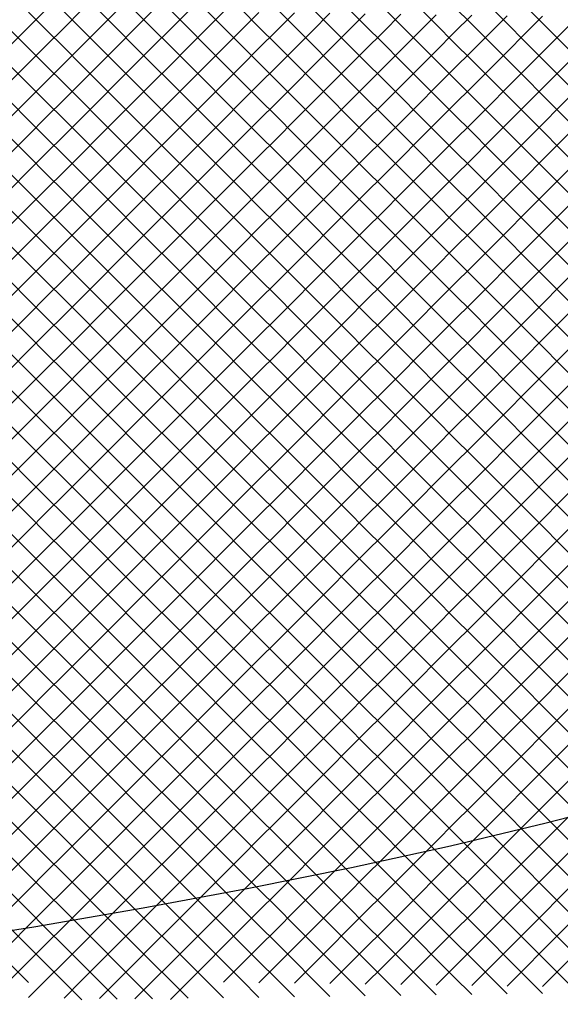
# Model space of a CAD drawing. Extents: x -15.9 to 15.9, y -4.2 to 4.2.
# Tile 23 of 29: x 9.2 to 11.4, y -3.9 to 0. Entities that reach past the tile are written whole.
import ezdxf

# ---------------------------------------------------------------- set-up
doc = ezdxf.new("R2010")
doc.units = 0

msp = doc.modelspace()

# ---------------------------------------------------------------- linework, layer by layer
at = {"layer": 'CNC'}
for points in [[(9.20561, -0.10039), (9.27615, -0.02985), (9.34669, 0.04069)], [(9.98156, 0.03944), (10.0521, -0.0311), (10.12265, -0.10165), (10.19319, -0.17219), (10.26373, -0.24273), (10.33427, -0.31327), (10.40481, -0.38381), (10.47535, -0.45435), (10.54589, -0.52489), (10.61643, -0.59543), (10.68697, -0.66597), (10.75752, -0.73652), (10.82806, -0.80706), (10.8986, -0.8776), (10.96914, -0.94814), (11.03968, -1.01868), (11.11022, -1.08922), (11.18076, -1.15976), (11.2513, -1.2303), (11.32184, -1.30084), (11.39238, -1.37138), (11.46293, -1.44193)], [(10.12265, 0.04135), (10.19319, -0.02919), (10.26373, -0.09973), (10.33427, -0.17027), (10.40481, -0.24081), (10.47535, -0.31135), (10.54589, -0.38189), (10.61643, -0.45243), (10.68697, -0.52297), (10.75752, -0.59352), (10.82806, -0.66406), (10.8986, -0.7346), (10.96914, -0.80514), (11.03968, -0.87568), (11.11022, -0.94622), (11.18076, -1.01676), (11.2513, -1.0873), (11.32184, -1.15784), (11.39238, -1.22838), (11.46293, -1.29893)], [(10.26373, 0.04327), (10.33427, -0.02727), (10.40481, -0.09781), (10.47535, -0.16835), (10.54589, -0.23889), (10.61643, -0.30943), (10.68697, -0.37997), (10.75752, -0.45052), (10.82806, -0.52106), (10.8986, -0.5916), (10.96914, -0.66214), (11.03968, -0.73268), (11.11022, -0.80322), (11.18076, -0.87376), (11.2513, -0.9443), (11.32184, -1.01484), (11.39238, -1.08538), (11.46293, -1.15593)], [(10.40481, 0.04519), (10.47535, -0.02535), (10.54589, -0.09589), (10.61643, -0.16643), (10.68697, -0.23697), (10.75752, -0.30752), (10.82806, -0.37806), (10.8986, -0.4486), (10.96914, -0.51914), (11.03968, -0.58968), (11.11022, -0.66022), (11.18076, -0.73076), (11.2513, -0.8013), (11.32184, -0.87184), (11.39238, -0.94238), (11.46293, -1.01293)], [(10.54589, 0.04711), (10.61643, -0.02343), (10.68697, -0.09397), (10.75752, -0.16452), (10.82806, -0.23506), (10.8986, -0.3056), (10.96914, -0.37614), (11.03968, -0.44668), (11.11022, -0.51722), (11.18076, -0.58776), (11.2513, -0.6583), (11.32184, -0.72884), (11.39238, -0.79938), (11.46293, -0.86993)], [(10.68697, 0.04903), (10.75752, -0.02152), (10.82806, -0.09206), (10.8986, -0.1626), (10.96914, -0.23314), (11.03968, -0.30368), (11.11022, -0.37422), (11.18076, -0.44476), (11.2513, -0.5153), (11.32184, -0.58584), (11.39238, -0.65638), (11.46293, -0.72693)], [(10.82806, 0.05094), (10.8986, -0.0196), (10.96914, -0.09014), (11.03968, -0.16068), (11.11022, -0.23122), (11.18076, -0.30176), (11.2513, -0.3723), (11.32184, -0.44284), (11.39238, -0.51338), (11.46293, -0.58393)], [(10.96914, 0.05286), (11.03968, -0.01768), (11.11022, -0.08822), (11.18076, -0.15876), (11.2513, -0.2293), (11.32184, -0.29984), (11.39238, -0.37038), (11.46293, -0.44093)], [(11.11022, 0.05478), (11.18076, -0.01576), (11.2513, -0.0863), (11.32184, -0.15684), (11.39238, -0.22738), (11.46293, -0.29793)], [(11.2513, 0.0567), (11.32184, -0.01384), (11.39238, -0.08438), (11.46293, -0.15493)], [(9.20561, -0.24339), (9.27615, -0.17285), (9.34669, -0.10231), (9.41723, -0.03177), (9.48778, 0.03878)], [(9.20561, -0.38639), (9.27615, -0.31585), (9.34669, -0.24531), (9.41723, -0.17477), (9.48778, -0.10422), (9.55832, -0.03368), (9.62886, 0.03686)], [(9.20561, -0.52939), (9.27615, -0.45885), (9.34669, -0.38831), (9.41723, -0.31777), (9.48778, -0.24722), (9.55832, -0.17668), (9.62886, -0.10614), (9.6994, -0.0356), (9.76994, 0.03494)], [(9.20561, -0.67239), (9.27615, -0.60185), (9.34669, -0.53131), (9.41723, -0.46077), (9.48778, -0.39022), (9.55832, -0.31968), (9.62886, -0.24914), (9.6994, -0.1786), (9.76994, -0.10806), (9.84048, -0.03752), (9.91102, 0.03302)], [(9.20561, -0.81539), (9.27615, -0.74485), (9.34669, -0.67431), (9.41723, -0.60377), (9.48778, -0.53322), (9.55832, -0.46268), (9.62886, -0.39214), (9.6994, -0.3216), (9.76994, -0.25106), (9.84048, -0.18052), (9.91102, -0.10998), (9.98156, -0.03944), (10.0521, 0.0311)], [(9.20561, -0.95839), (9.27615, -0.88785), (9.34669, -0.81731), (9.41723, -0.74677), (9.48778, -0.67622), (9.55832, -0.60568), (9.62886, -0.53514), (9.6994, -0.4646), (9.76994, -0.39406), (9.84048, -0.32352), (9.91102, -0.25298), (9.98156, -0.18244), (10.0521, -0.1119), (10.12265, -0.04135), (10.19319, 0.02919)], [(9.20561, -1.10139), (9.27615, -1.03085), (9.34669, -0.96031), (9.41723, -0.88977), (9.48778, -0.81922), (9.55832, -0.74868), (9.62886, -0.67814), (9.6994, -0.6076), (9.76994, -0.53706), (9.84048, -0.46652), (9.91102, -0.39598), (9.98156, -0.32544), (10.0521, -0.2549), (10.12265, -0.18435), (10.19319, -0.11381), (10.26373, -0.04327), (10.33427, 0.02727)], [(9.20561, -1.24439), (9.27615, -1.17385), (9.34669, -1.10331), (9.41723, -1.03277), (9.48778, -0.96222), (9.55832, -0.89168), (9.62886, -0.82114), (9.6994, -0.7506), (9.76994, -0.68006), (9.84048, -0.60952), (9.91102, -0.53898), (9.98156, -0.46844), (10.0521, -0.3979), (10.12265, -0.32735), (10.19319, -0.25681), (10.26373, -0.18627), (10.33427, -0.11573), (10.40481, -0.04519), (10.47535, 0.02535)], [(9.20561, -1.38739), (9.27615, -1.31685), (9.34669, -1.24631), (9.41723, -1.17577), (9.48778, -1.10522), (9.55832, -1.03468), (9.62886, -0.96414), (9.6994, -0.8936), (9.76994, -0.82306), (9.84048, -0.75252), (9.91102, -0.68198), (9.98156, -0.61144), (10.0521, -0.5409), (10.12265, -0.47035), (10.19319, -0.39981), (10.26373, -0.32927), (10.33427, -0.25873), (10.40481, -0.18819), (10.47535, -0.11765), (10.54589, -0.04711), (10.61643, 0.02343)], [(9.20561, -1.53039), (9.27615, -1.45985), (9.34669, -1.38931), (9.41723, -1.31877), (9.48778, -1.24822), (9.55832, -1.17768), (9.62886, -1.10714), (9.6994, -1.0366), (9.76994, -0.96606), (9.84048, -0.89552), (9.91102, -0.82498), (9.98156, -0.75444), (10.0521, -0.6839), (10.12265, -0.61335), (10.19319, -0.54281), (10.26373, -0.47227), (10.33427, -0.40173), (10.40481, -0.33119), (10.47535, -0.26065), (10.54589, -0.19011), (10.61643, -0.11957), (10.68697, -0.04903), (10.75752, 0.02152)], [(9.20561, -1.67339), (9.27615, -1.60285), (9.34669, -1.53231), (9.41723, -1.46177), (9.48778, -1.39122), (9.55832, -1.32068), (9.62886, -1.25014), (9.6994, -1.1796), (9.76994, -1.10906), (9.84048, -1.03852), (9.91102, -0.96798), (9.98156, -0.89744), (10.0521, -0.8269), (10.12265, -0.75635), (10.19319, -0.68581), (10.26373, -0.61527), (10.33427, -0.54473), (10.40481, -0.47419), (10.47535, -0.40365), (10.54589, -0.33311), (10.61643, -0.26257), (10.68697, -0.19203), (10.75752, -0.12148), (10.82806, -0.05094), (10.8986, 0.0196)], [(9.20561, -1.81639), (9.27615, -1.74585), (9.34669, -1.67531), (9.41723, -1.60477), (9.48778, -1.53422), (9.55832, -1.46368), (9.62886, -1.39314), (9.6994, -1.3226), (9.76994, -1.25206), (9.84048, -1.18152), (9.91102, -1.11098), (9.98156, -1.04044), (10.0521, -0.9699), (10.12265, -0.89935), (10.19319, -0.82881), (10.26373, -0.75827), (10.33427, -0.68773), (10.40481, -0.61719), (10.47535, -0.54665), (10.54589, -0.47611), (10.61643, -0.40557), (10.68697, -0.33503), (10.75752, -0.26448), (10.82806, -0.19394), (10.8986, -0.1234), (10.96914, -0.05286), (11.03968, 0.01768)], [(9.20561, -1.95939), (9.27615, -1.88885), (9.34669, -1.81831), (9.41723, -1.74777), (9.48778, -1.67722), (9.55832, -1.60668), (9.62886, -1.53614), (9.6994, -1.4656), (9.76994, -1.39506), (9.84048, -1.32452), (9.91102, -1.25398), (9.98156, -1.18344), (10.0521, -1.1129), (10.12265, -1.04235), (10.19319, -0.97181), (10.26373, -0.90127), (10.33427, -0.83073), (10.40481, -0.76019), (10.47535, -0.68965), (10.54589, -0.61911), (10.61643, -0.54857), (10.68697, -0.47803), (10.75752, -0.40748), (10.82806, -0.33694), (10.8986, -0.2664), (10.96914, -0.19586), (11.03968, -0.12532), (11.11022, -0.05478), (11.18076, 0.01576)], [(9.20561, -2.10239), (9.27615, -2.03185), (9.34669, -1.96131), (9.41723, -1.89077), (9.48778, -1.82022), (9.55832, -1.74968), (9.62886, -1.67914), (9.6994, -1.6086), (9.76994, -1.53806), (9.84048, -1.46752), (9.91102, -1.39698), (9.98156, -1.32644), (10.0521, -1.2559), (10.12265, -1.18535), (10.19319, -1.11481), (10.26373, -1.04427), (10.33427, -0.97373), (10.40481, -0.90319), (10.47535, -0.83265), (10.54589, -0.76211), (10.61643, -0.69157), (10.68697, -0.62103), (10.75752, -0.55048), (10.82806, -0.47994), (10.8986, -0.4094), (10.96914, -0.33886), (11.03968, -0.26832), (11.11022, -0.19778), (11.18076, -0.12724), (11.2513, -0.0567), (11.32184, 0.01384)], [(9.20561, -2.24539), (9.27615, -2.17485), (9.34669, -2.10431), (9.41723, -2.03377), (9.48778, -1.96322), (9.55832, -1.89268), (9.62886, -1.82214), (9.6994, -1.7516), (9.76994, -1.68106), (9.84048, -1.61052), (9.91102, -1.53998), (9.98156, -1.46944), (10.0521, -1.3989), (10.12265, -1.32835), (10.19319, -1.25781), (10.26373, -1.18727), (10.33427, -1.11673), (10.40481, -1.04619), (10.47535, -0.97565), (10.54589, -0.90511), (10.61643, -0.83457), (10.68697, -0.76403), (10.75752, -0.69348), (10.82806, -0.62294), (10.8986, -0.5524), (10.96914, -0.48186), (11.03968, -0.41132), (11.11022, -0.34078), (11.18076, -0.27024), (11.2513, -0.1997), (11.32184, -0.12916), (11.39238, -0.05862), (11.46293, 0.01193)], [(9.27615, 0.02985), (9.34669, -0.04069), (9.41723, -0.11123), (9.48778, -0.18178), (9.55832, -0.25232), (9.62886, -0.32286), (9.6994, -0.3934), (9.76994, -0.46394), (9.84048, -0.53448), (9.91102, -0.60502), (9.98156, -0.67556), (10.0521, -0.7461), (10.12265, -0.81665), (10.19319, -0.88719), (10.26373, -0.95773), (10.33427, -1.02827), (10.40481, -1.09881), (10.47535, -1.16935), (10.54589, -1.23989), (10.61643, -1.31043), (10.68697, -1.38097), (10.75752, -1.45152), (10.82806, -1.52206), (10.8986, -1.5926), (10.96914, -1.66314), (11.03968, -1.73368), (11.11022, -1.80422), (11.18076, -1.87476), (11.2513, -1.9453), (11.32184, -2.01584), (11.39238, -2.08638), (11.46293, -2.15693)], [(9.41723, 0.03177), (9.48778, -0.03878), (9.55832, -0.10932), (9.62886, -0.17986), (9.6994, -0.2504), (9.76994, -0.32094), (9.84048, -0.39148), (9.91102, -0.46202), (9.98156, -0.53256), (10.0521, -0.6031), (10.12265, -0.67365), (10.19319, -0.74419), (10.26373, -0.81473), (10.33427, -0.88527), (10.40481, -0.95581), (10.47535, -1.02635), (10.54589, -1.09689), (10.61643, -1.16743), (10.68697, -1.23797), (10.75752, -1.30852), (10.82806, -1.37906), (10.8986, -1.4496), (10.96914, -1.52014), (11.03968, -1.59068), (11.11022, -1.66122), (11.18076, -1.73176), (11.2513, -1.8023), (11.32184, -1.87284), (11.39238, -1.94338), (11.46293, -2.01393)], [(9.55832, 0.03368), (9.62886, -0.03686), (9.6994, -0.1074), (9.76994, -0.17794), (9.84048, -0.24848), (9.91102, -0.31902), (9.98156, -0.38956), (10.0521, -0.4601), (10.12265, -0.53065), (10.19319, -0.60119), (10.26373, -0.67173), (10.33427, -0.74227), (10.40481, -0.81281), (10.47535, -0.88335), (10.54589, -0.95389), (10.61643, -1.02443), (10.68697, -1.09497), (10.75752, -1.16552), (10.82806, -1.23606), (10.8986, -1.3066), (10.96914, -1.37714), (11.03968, -1.44768), (11.11022, -1.51822), (11.18076, -1.58876), (11.2513, -1.6593), (11.32184, -1.72984), (11.39238, -1.80038), (11.46293, -1.87093)], [(9.6994, 0.0356), (9.76994, -0.03494), (9.84048, -0.10548), (9.91102, -0.17602), (9.98156, -0.24656), (10.0521, -0.3171), (10.12265, -0.38765), (10.19319, -0.45819), (10.26373, -0.52873), (10.33427, -0.59927), (10.40481, -0.66981), (10.47535, -0.74035), (10.54589, -0.81089), (10.61643, -0.88143), (10.68697, -0.95197), (10.75752, -1.02252), (10.82806, -1.09306), (10.8986, -1.1636), (10.96914, -1.23414), (11.03968, -1.30468), (11.11022, -1.37522), (11.18076, -1.44576), (11.2513, -1.5163), (11.32184, -1.58684), (11.39238, -1.65738), (11.46293, -1.72793)], [(9.84048, 0.03752), (9.91102, -0.03302), (9.98156, -0.10356), (10.0521, -0.1741), (10.12265, -0.24465), (10.19319, -0.31519), (10.26373, -0.38573), (10.33427, -0.45627), (10.40481, -0.52681), (10.47535, -0.59735), (10.54589, -0.66789), (10.61643, -0.73843), (10.68697, -0.80897), (10.75752, -0.87952), (10.82806, -0.95006), (10.8986, -1.0206), (10.96914, -1.09114), (11.03968, -1.16168), (11.11022, -1.23222), (11.18076, -1.30276), (11.2513, -1.3733), (11.32184, -1.44384), (11.39238, -1.51438), (11.46293, -1.58493)], [(9.20561, -0.04261), (9.27615, -0.11315), (9.34669, -0.18369), (9.41723, -0.25423), (9.48778, -0.32478), (9.55832, -0.39532), (9.62886, -0.46586), (9.6994, -0.5364), (9.76994, -0.60694), (9.84048, -0.67748), (9.91102, -0.74802), (9.98156, -0.81856), (10.0521, -0.8891), (10.12265, -0.95965), (10.19319, -1.03019), (10.26373, -1.10073), (10.33427, -1.17127), (10.40481, -1.24181), (10.47535, -1.31235), (10.54589, -1.38289), (10.61643, -1.45343), (10.68697, -1.52397), (10.75752, -1.59452), (10.82806, -1.66506), (10.8986, -1.7356), (10.96914, -1.80614), (11.03968, -1.87668), (11.11022, -1.94722), (11.18076, -2.01776), (11.2513, -2.0883), (11.32184, -2.15884), (11.39238, -2.22938), (11.46293, -2.29993)], [(9.20561, -2.38839), (9.27615, -2.31785), (9.34669, -2.24731), (9.41723, -2.17677), (9.48778, -2.10622), (9.55832, -2.03568), (9.62886, -1.96514), (9.6994, -1.8946), (9.76994, -1.82406), (9.84048, -1.75352), (9.91102, -1.68298), (9.98156, -1.61244), (10.0521, -1.5419), (10.12265, -1.47135), (10.19319, -1.40081), (10.26373, -1.33027), (10.33427, -1.25973), (10.40481, -1.18919), (10.47535, -1.11865), (10.54589, -1.04811), (10.61643, -0.97757), (10.68697, -0.90703), (10.75752, -0.83648), (10.82806, -0.76594), (10.8986, -0.6954), (10.96914, -0.62486), (11.03968, -0.55432), (11.11022, -0.48378), (11.18076, -0.41324), (11.2513, -0.3427), (11.32184, -0.27216), (11.39238, -0.20162), (11.46293, -0.13107)], [(9.20561, -0.18561), (9.27615, -0.25615), (9.34669, -0.32669), (9.41723, -0.39723), (9.48778, -0.46778), (9.55832, -0.53832), (9.62886, -0.60886), (9.6994, -0.6794), (9.76994, -0.74994), (9.84048, -0.82048), (9.91102, -0.89102), (9.98156, -0.96156), (10.0521, -1.0321), (10.12265, -1.10265), (10.19319, -1.17319), (10.26373, -1.24373), (10.33427, -1.31427), (10.40481, -1.38481), (10.47535, -1.45535), (10.54589, -1.52589), (10.61643, -1.59643), (10.68697, -1.66697), (10.75752, -1.73752), (10.82806, -1.80806), (10.8986, -1.8786), (10.96914, -1.94914), (11.03968, -2.01968), (11.11022, -2.09022), (11.18076, -2.16076), (11.2513, -2.2313), (11.32184, -2.30184), (11.39238, -2.37238), (11.46293, -2.44293)], [(9.20561, -2.53139), (9.27615, -2.46085), (9.34669, -2.39031), (9.41723, -2.31977), (9.48778, -2.24922), (9.55832, -2.17868), (9.62886, -2.10814), (9.6994, -2.0376), (9.76994, -1.96706), (9.84048, -1.89652), (9.91102, -1.82598), (9.98156, -1.75544), (10.0521, -1.6849), (10.12265, -1.61435), (10.19319, -1.54381), (10.26373, -1.47327), (10.33427, -1.40273), (10.40481, -1.33219), (10.47535, -1.26165), (10.54589, -1.19111), (10.61643, -1.12057), (10.68697, -1.05003), (10.75752, -0.97948), (10.82806, -0.90894), (10.8986, -0.8384), (10.96914, -0.76786), (11.03968, -0.69732), (11.11022, -0.62678), (11.18076, -0.55624), (11.2513, -0.4857), (11.32184, -0.41516), (11.39238, -0.34462), (11.46293, -0.27407)], [(9.20561, -0.32861), (9.27615, -0.39915), (9.34669, -0.46969), (9.41723, -0.54023), (9.48778, -0.61078), (9.55832, -0.68132), (9.62886, -0.75186), (9.6994, -0.8224), (9.76994, -0.89294), (9.84048, -0.96348), (9.91102, -1.03402), (9.98156, -1.10456), (10.0521, -1.1751), (10.12265, -1.24565), (10.19319, -1.31619), (10.26373, -1.38673), (10.33427, -1.45727), (10.40481, -1.52781), (10.47535, -1.59835), (10.54589, -1.66889), (10.61643, -1.73943), (10.68697, -1.80997), (10.75752, -1.88052), (10.82806, -1.95106), (10.8986, -2.0216), (10.96914, -2.09214), (11.03968, -2.16268), (11.11022, -2.23322), (11.18076, -2.30376), (11.2513, -2.3743), (11.32184, -2.44484), (11.39238, -2.51538), (11.46293, -2.58593)], [(9.20561, -2.67439), (9.27615, -2.60385), (9.34669, -2.53331), (9.41723, -2.46277), (9.48778, -2.39222), (9.55832, -2.32168), (9.62886, -2.25114), (9.6994, -2.1806), (9.76994, -2.11006), (9.84048, -2.03952), (9.91102, -1.96898), (9.98156, -1.89844), (10.0521, -1.8279), (10.12265, -1.75735), (10.19319, -1.68681), (10.26373, -1.61627), (10.33427, -1.54573), (10.40481, -1.47519), (10.47535, -1.40465), (10.54589, -1.33411), (10.61643, -1.26357), (10.68697, -1.19303), (10.75752, -1.12248), (10.82806, -1.05194), (10.8986, -0.9814), (10.96914, -0.91086), (11.03968, -0.84032), (11.11022, -0.76978), (11.18076, -0.69924), (11.2513, -0.6287), (11.32184, -0.55816), (11.39238, -0.48762), (11.46293, -0.41707)], [(9.20561, -0.47161), (9.27615, -0.54215), (9.34669, -0.61269), (9.41723, -0.68323), (9.48778, -0.75378), (9.55832, -0.82432), (9.62886, -0.89486), (9.6994, -0.9654), (9.76994, -1.03594), (9.84048, -1.10648), (9.91102, -1.17702), (9.98156, -1.24756), (10.0521, -1.3181), (10.12265, -1.38865), (10.19319, -1.45919), (10.26373, -1.52973), (10.33427, -1.60027), (10.40481, -1.67081), (10.47535, -1.74135), (10.54589, -1.81189), (10.61643, -1.88243), (10.68697, -1.95297), (10.75752, -2.02352), (10.82806, -2.09406), (10.8986, -2.1646), (10.96914, -2.23514), (11.03968, -2.30568), (11.11022, -2.37622), (11.18076, -2.44676), (11.2513, -2.5173), (11.32184, -2.58784), (11.39238, -2.65838), (11.46293, -2.72893)], [(9.20561, -2.81739), (9.27615, -2.74685), (9.34669, -2.67631), (9.41723, -2.60577), (9.48778, -2.53522), (9.55832, -2.46468), (9.62886, -2.39414), (9.6994, -2.3236), (9.76994, -2.25306), (9.84048, -2.18252), (9.91102, -2.11198), (9.98156, -2.04144), (10.0521, -1.9709), (10.12265, -1.90035), (10.19319, -1.82981), (10.26373, -1.75927), (10.33427, -1.68873), (10.40481, -1.61819), (10.47535, -1.54765), (10.54589, -1.47711), (10.61643, -1.40657), (10.68697, -1.33603), (10.75752, -1.26548), (10.82806, -1.19494), (10.8986, -1.1244), (10.96914, -1.05386), (11.03968, -0.98332), (11.11022, -0.91278), (11.18076, -0.84224), (11.2513, -0.7717), (11.32184, -0.70116), (11.39238, -0.63062), (11.46293, -0.56007)], [(9.20561, -0.61461), (9.27615, -0.68515), (9.34669, -0.75569), (9.41723, -0.82623), (9.48778, -0.89678), (9.55832, -0.96732), (9.62886, -1.03786), (9.6994, -1.1084), (9.76994, -1.17894), (9.84048, -1.24948), (9.91102, -1.32002), (9.98156, -1.39056), (10.0521, -1.4611), (10.12265, -1.53165), (10.19319, -1.60219), (10.26373, -1.67273), (10.33427, -1.74327), (10.40481, -1.81381), (10.47535, -1.88435), (10.54589, -1.95489), (10.61643, -2.02543), (10.68697, -2.09597), (10.75752, -2.16652), (10.82806, -2.23706), (10.8986, -2.3076), (10.96914, -2.37814), (11.03968, -2.44868), (11.11022, -2.51922), (11.18076, -2.58976), (11.2513, -2.6603), (11.32184, -2.73084), (11.39238, -2.80138), (11.46293, -2.87193)], [(9.20561, -2.96039), (9.27615, -2.88985), (9.34669, -2.81931), (9.41723, -2.74877), (9.48778, -2.67822), (9.55832, -2.60768), (9.62886, -2.53714), (9.6994, -2.4666), (9.76994, -2.39606), (9.84048, -2.32552), (9.91102, -2.25498), (9.98156, -2.18444), (10.0521, -2.1139), (10.12265, -2.04335), (10.19319, -1.97281), (10.26373, -1.90227), (10.33427, -1.83173), (10.40481, -1.76119), (10.47535, -1.69065), (10.54589, -1.62011), (10.61643, -1.54957), (10.68697, -1.47903), (10.75752, -1.40848), (10.82806, -1.33794), (10.8986, -1.2674), (10.96914, -1.19686), (11.03968, -1.12632), (11.11022, -1.05578), (11.18076, -0.98524), (11.2513, -0.9147), (11.32184, -0.84416), (11.39238, -0.77362), (11.46293, -0.70307)], [(9.20561, -0.75761), (9.27615, -0.82815), (9.34669, -0.89869), (9.41723, -0.96923), (9.48778, -1.03978), (9.55832, -1.11032), (9.62886, -1.18086), (9.6994, -1.2514), (9.76994, -1.32194), (9.84048, -1.39248), (9.91102, -1.46302), (9.98156, -1.53356), (10.0521, -1.6041), (10.12265, -1.67465), (10.19319, -1.74519), (10.26373, -1.81573), (10.33427, -1.88627), (10.40481, -1.95681), (10.47535, -2.02735), (10.54589, -2.09789), (10.61643, -2.16843), (10.68697, -2.23897), (10.75752, -2.30952), (10.82806, -2.38006), (10.8986, -2.4506), (10.96914, -2.52114), (11.03968, -2.59168), (11.11022, -2.66222), (11.18076, -2.73276), (11.2513, -2.8033), (11.32184, -2.87384), (11.39238, -2.94438), (11.46293, -3.01493)], [(9.20561, -3.10339), (9.27615, -3.03285), (9.34669, -2.96231), (9.41723, -2.89177), (9.48778, -2.82122), (9.55832, -2.75068), (9.62886, -2.68014), (9.6994, -2.6096), (9.76994, -2.53906), (9.84048, -2.46852), (9.91102, -2.39798), (9.98156, -2.32744), (10.0521, -2.2569), (10.12265, -2.18635), (10.19319, -2.11581), (10.26373, -2.04527), (10.33427, -1.97473), (10.40481, -1.90419), (10.47535, -1.83365), (10.54589, -1.76311), (10.61643, -1.69257), (10.68697, -1.62203), (10.75752, -1.55148), (10.82806, -1.48094), (10.8986, -1.4104), (10.96914, -1.33986), (11.03968, -1.26932), (11.11022, -1.19878), (11.18076, -1.12824), (11.2513, -1.0577), (11.32184, -0.98716), (11.39238, -0.91662), (11.46293, -0.84607)], [(9.20561, -0.90061), (9.27615, -0.97115), (9.34669, -1.04169), (9.41723, -1.11223), (9.48778, -1.18278), (9.55832, -1.25332), (9.62886, -1.32386), (9.6994, -1.3944), (9.76994, -1.46494), (9.84048, -1.53548), (9.91102, -1.60602), (9.98156, -1.67656), (10.0521, -1.7471), (10.12265, -1.81765), (10.19319, -1.88819), (10.26373, -1.95873), (10.33427, -2.02927), (10.40481, -2.09981), (10.47535, -2.17035), (10.54589, -2.24089), (10.61643, -2.31143), (10.68697, -2.38197), (10.75752, -2.45252), (10.82806, -2.52306), (10.8986, -2.5936), (10.96914, -2.66414), (11.03968, -2.73468), (11.11022, -2.80522), (11.18076, -2.87576), (11.2513, -2.9463), (11.32184, -3.01684), (11.39238, -3.08738), (11.46293, -3.15793)], [(9.20561, -3.24639), (9.27615, -3.17585), (9.34669, -3.10531), (9.41723, -3.03477), (9.48778, -2.96422), (9.55832, -2.89368), (9.62886, -2.82314), (9.6994, -2.7526), (9.76994, -2.68206), (9.84048, -2.61152), (9.91102, -2.54098), (9.98156, -2.47044), (10.0521, -2.3999), (10.12265, -2.32935), (10.19319, -2.25881), (10.26373, -2.18827), (10.33427, -2.11773), (10.40481, -2.04719), (10.47535, -1.97665), (10.54589, -1.90611), (10.61643, -1.83557), (10.68697, -1.76503), (10.75752, -1.69448), (10.82806, -1.62394), (10.8986, -1.5534), (10.96914, -1.48286), (11.03968, -1.41232), (11.11022, -1.34178), (11.18076, -1.27124), (11.2513, -1.2007), (11.32184, -1.13016), (11.39238, -1.05962), (11.46293, -0.98907)], [(9.20561, -1.04361), (9.27615, -1.11415), (9.34669, -1.18469), (9.41723, -1.25523), (9.48778, -1.32578), (9.55832, -1.39632), (9.62886, -1.46686), (9.6994, -1.5374), (9.76994, -1.60794), (9.84048, -1.67848), (9.91102, -1.74902), (9.98156, -1.81956), (10.0521, -1.8901), (10.12265, -1.96065), (10.19319, -2.03119), (10.26373, -2.10173), (10.33427, -2.17227), (10.40481, -2.24281), (10.47535, -2.31335), (10.54589, -2.38389), (10.61643, -2.45443), (10.68697, -2.52497), (10.75752, -2.59552), (10.82806, -2.66606), (10.8986, -2.7366), (10.96914, -2.80714), (11.03968, -2.87768), (11.11022, -2.94822), (11.18076, -3.01876), (11.2513, -3.0893), (11.32184, -3.15984), (11.39238, -3.23038), (11.46293, -3.30093)], [(9.20561, -3.38939), (9.27615, -3.31885), (9.34669, -3.24831), (9.41723, -3.17777), (9.48778, -3.10722), (9.55832, -3.03668), (9.62886, -2.96614), (9.6994, -2.8956), (9.76994, -2.82506), (9.84048, -2.75452), (9.91102, -2.68398), (9.98156, -2.61344), (10.0521, -2.5429), (10.12265, -2.47235), (10.19319, -2.40181), (10.26373, -2.33127), (10.33427, -2.26073), (10.40481, -2.19019), (10.47535, -2.11965), (10.54589, -2.04911), (10.61643, -1.97857), (10.68697, -1.90803), (10.75752, -1.83748), (10.82806, -1.76694), (10.8986, -1.6964), (10.96914, -1.62586), (11.03968, -1.55532), (11.11022, -1.48478), (11.18076, -1.41424), (11.2513, -1.3437), (11.32184, -1.27316), (11.39238, -1.20262), (11.46293, -1.13207)], [(9.20561, -1.18661), (9.27615, -1.25715), (9.34669, -1.32769), (9.41723, -1.39823), (9.48778, -1.46878), (9.55832, -1.53932), (9.62886, -1.60986), (9.6994, -1.6804), (9.76994, -1.75094), (9.84048, -1.82148), (9.91102, -1.89202), (9.98156, -1.96256), (10.0521, -2.0331), (10.12265, -2.10365), (10.19319, -2.17419), (10.26373, -2.24473), (10.33427, -2.31527), (10.40481, -2.38581), (10.47535, -2.45635), (10.54589, -2.52689), (10.61643, -2.59743), (10.68697, -2.66797), (10.75752, -2.73852), (10.82806, -2.80906), (10.8986, -2.8796), (10.96914, -2.95014), (11.03968, -3.02068), (11.11022, -3.09122), (11.18076, -3.16176), (11.2513, -3.2323), (11.32184, -3.30284), (11.39238, -3.37338), (11.46293, -3.44393)], [(9.20561, -3.53239), (9.27615, -3.46185), (9.34669, -3.39131), (9.41723, -3.32077), (9.48778, -3.25022), (9.55832, -3.17968), (9.62886, -3.10914), (9.6994, -3.0386), (9.76994, -2.96806), (9.84048, -2.89752), (9.91102, -2.82698), (9.98156, -2.75644), (10.0521, -2.6859), (10.12265, -2.61535), (10.19319, -2.54481), (10.26373, -2.47427), (10.33427, -2.40373), (10.40481, -2.33319), (10.47535, -2.26265), (10.54589, -2.19211), (10.61643, -2.12157), (10.68697, -2.05103), (10.75752, -1.98048), (10.82806, -1.90994), (10.8986, -1.8394), (10.96914, -1.76886), (11.03968, -1.69832), (11.11022, -1.62778), (11.18076, -1.55724), (11.2513, -1.4867), (11.32184, -1.41616), (11.39238, -1.34562), (11.46293, -1.27507)], [(9.20561, -1.32961), (9.27615, -1.40015), (9.34669, -1.47069), (9.41723, -1.54123), (9.48778, -1.61178), (9.55832, -1.68232), (9.62886, -1.75286), (9.6994, -1.8234), (9.76994, -1.89394), (9.84048, -1.96448), (9.91102, -2.03502), (9.98156, -2.10556), (10.0521, -2.1761), (10.12265, -2.24665), (10.19319, -2.31719), (10.26373, -2.38773), (10.33427, -2.45827), (10.40481, -2.52881), (10.47535, -2.59935), (10.54589, -2.66989), (10.61643, -2.74043), (10.68697, -2.81097), (10.75752, -2.88152), (10.82806, -2.95206), (10.8986, -3.0226), (10.96914, -3.09314), (11.03968, -3.16368), (11.11022, -3.23422), (11.18076, -3.30476), (11.2513, -3.3753), (11.32184, -3.44584), (11.39238, -3.51638), (11.46293, -3.58693)], [(9.20561, -3.67539), (9.27615, -3.60485), (9.34669, -3.53431), (9.41723, -3.46377), (9.48778, -3.39322), (9.55832, -3.32268), (9.62886, -3.25214), (9.6994, -3.1816), (9.76994, -3.11106), (9.84048, -3.04052), (9.91102, -2.96998), (9.98156, -2.89944), (10.0521, -2.8289), (10.12265, -2.75835), (10.19319, -2.68781), (10.26373, -2.61727), (10.33427, -2.54673), (10.40481, -2.47619), (10.47535, -2.40565), (10.54589, -2.33511), (10.61643, -2.26457), (10.68697, -2.19403), (10.75752, -2.12348), (10.82806, -2.05294), (10.8986, -1.9824), (10.96914, -1.91186), (11.03968, -1.84132), (11.11022, -1.77078), (11.18076, -1.70024), (11.2513, -1.6297), (11.32184, -1.55916), (11.39238, -1.48862), (11.46293, -1.41807)], [(9.20561, -1.47261), (9.27615, -1.54315), (9.34669, -1.61369), (9.41723, -1.68423), (9.48778, -1.75478), (9.55832, -1.82532), (9.62886, -1.89586), (9.6994, -1.9664), (9.76994, -2.03694), (9.84048, -2.10748), (9.91102, -2.17802), (9.98156, -2.24856), (10.0521, -2.3191), (10.12265, -2.38965), (10.19319, -2.46019), (10.26373, -2.53073), (10.33427, -2.60127), (10.40481, -2.67181), (10.47535, -2.74235), (10.54589, -2.81289), (10.61643, -2.88343), (10.68697, -2.95397), (10.75752, -3.02452), (10.82806, -3.09506), (10.8986, -3.1656), (10.96914, -3.23614), (11.03968, -3.30668), (11.11022, -3.37722), (11.18076, -3.44776), (11.2513, -3.5183), (11.32184, -3.58884), (11.39238, -3.65938), (11.46293, -3.72993)], [(9.20561, -3.81839), (9.27615, -3.74785), (9.34669, -3.67731), (9.41723, -3.60677), (9.48778, -3.53622), (9.55832, -3.46568), (9.62886, -3.39514), (9.6994, -3.3246), (9.76994, -3.25406), (9.84048, -3.18352), (9.91102, -3.11298), (9.98156, -3.04244), (10.0521, -2.9719), (10.12265, -2.90135), (10.19319, -2.83081), (10.26373, -2.76027), (10.33427, -2.68973), (10.40481, -2.61919), (10.47535, -2.54865), (10.54589, -2.47811), (10.61643, -2.40757), (10.68697, -2.33703), (10.75752, -2.26648), (10.82806, -2.19594), (10.8986, -2.1254), (10.96914, -2.05486), (11.03968, -1.98432), (11.11022, -1.91378), (11.18076, -1.84324), (11.2513, -1.7727), (11.32184, -1.70216), (11.39238, -1.63162), (11.46293, -1.56107)], [(9.20561, -1.61561), (9.27615, -1.68615), (9.34669, -1.75669), (9.41723, -1.82723), (9.48778, -1.89778), (9.55832, -1.96832), (9.62886, -2.03886), (9.6994, -2.1094), (9.76994, -2.17994), (9.84048, -2.25048), (9.91102, -2.32102), (9.98156, -2.39156), (10.0521, -2.4621), (10.12265, -2.53265), (10.19319, -2.60319), (10.26373, -2.67373), (10.33427, -2.74427), (10.40481, -2.81481), (10.47535, -2.88535), (10.54589, -2.95589), (10.61643, -3.02643), (10.68697, -3.09697), (10.75752, -3.16752), (10.82806, -3.23806), (10.8986, -3.3086), (10.96914, -3.37914), (11.03968, -3.44968), (11.11022, -3.52022), (11.18076, -3.59076), (11.2513, -3.6613), (11.32184, -3.73184), (11.39238, -3.80238), (11.46293, -3.87293)], [(9.27615, -3.89085), (9.34669, -3.82031), (9.41723, -3.74977), (9.48778, -3.67922), (9.55832, -3.60868), (9.62886, -3.53814), (9.6994, -3.4676), (9.76994, -3.39706), (9.84048, -3.32652), (9.91102, -3.25598), (9.98156, -3.18544), (10.0521, -3.1149), (10.12265, -3.04435), (10.19319, -2.97381), (10.26373, -2.90327), (10.33427, -2.83273), (10.40481, -2.76219), (10.47535, -2.69165), (10.54589, -2.62111), (10.61643, -2.55057), (10.68697, -2.48003), (10.75752, -2.40948), (10.82806, -2.33894), (10.8986, -2.2684), (10.96914, -2.19786), (11.03968, -2.12732), (11.11022, -2.05678), (11.18076, -1.98624), (11.2513, -1.9157), (11.32184, -1.84516), (11.39238, -1.77462), (11.46293, -1.70407)], [(9.20561, -1.75861), (9.27615, -1.82915), (9.34669, -1.89969), (9.41723, -1.97023), (9.48778, -2.04078), (9.55832, -2.11132), (9.62886, -2.18186), (9.6994, -2.2524), (9.76994, -2.32294), (9.84048, -2.39348), (9.91102, -2.46402), (9.98156, -2.53456), (10.0521, -2.6051), (10.12265, -2.67565), (10.19319, -2.74619), (10.26373, -2.81673), (10.33427, -2.88727), (10.40481, -2.95781), (10.47535, -3.02835), (10.54589, -3.09889), (10.61643, -3.16943), (10.68697, -3.23997), (10.75752, -3.31052), (10.82806, -3.38106), (10.8986, -3.4516), (10.96914, -3.52214), (11.03968, -3.59268), (11.11022, -3.66322), (11.18076, -3.73376), (11.2513, -3.8043), (11.32184, -3.87484)], [(9.41723, -3.89277), (9.48778, -3.82222), (9.55832, -3.75168), (9.62886, -3.68114), (9.6994, -3.6106), (9.76994, -3.54006), (9.84048, -3.46952), (9.91102, -3.39898), (9.98156, -3.32844), (10.0521, -3.2579), (10.12265, -3.18735), (10.19319, -3.11681), (10.26373, -3.04627), (10.33427, -2.97573), (10.40481, -2.90519), (10.47535, -2.83465), (10.54589, -2.76411), (10.61643, -2.69357), (10.68697, -2.62303), (10.75752, -2.55248), (10.82806, -2.48194), (10.8986, -2.4114), (10.96914, -2.34086), (11.03968, -2.27032), (11.11022, -2.19978), (11.18076, -2.12924), (11.2513, -2.0587), (11.32184, -1.98816), (11.39238, -1.91762), (11.46293, -1.84707)], [(9.20561, -1.90161), (9.27615, -1.97215), (9.34669, -2.04269), (9.41723, -2.11323), (9.48778, -2.18378), (9.55832, -2.25432), (9.62886, -2.32486), (9.6994, -2.3954), (9.76994, -2.46594), (9.84048, -2.53648), (9.91102, -2.60702), (9.98156, -2.67756), (10.0521, -2.7481), (10.12265, -2.81865), (10.19319, -2.88919), (10.26373, -2.95973), (10.33427, -3.03027), (10.40481, -3.10081), (10.47535, -3.17135), (10.54589, -3.24189), (10.61643, -3.31243), (10.68697, -3.38297), (10.75752, -3.45352), (10.82806, -3.52406), (10.8986, -3.5946), (10.96914, -3.66514), (11.03968, -3.73568), (11.11022, -3.80622), (11.18076, -3.87676)], [(9.55832, -3.89468), (9.62886, -3.82414), (9.6994, -3.7536), (9.76994, -3.68306), (9.84048, -3.61252), (9.91102, -3.54198), (9.98156, -3.47144), (10.0521, -3.4009), (10.12265, -3.33035), (10.19319, -3.25981), (10.26373, -3.18927), (10.33427, -3.11873), (10.40481, -3.04819), (10.47535, -2.97765), (10.54589, -2.90711), (10.61643, -2.83657), (10.68697, -2.76603), (10.75752, -2.69548), (10.82806, -2.62494), (10.8986, -2.5544), (10.96914, -2.48386), (11.03968, -2.41332), (11.11022, -2.34278), (11.18076, -2.27224), (11.2513, -2.2017), (11.32184, -2.13116), (11.39238, -2.06062), (11.46293, -1.99007)], [(9.20561, -2.04461), (9.27615, -2.11515), (9.34669, -2.18569), (9.41723, -2.25623), (9.48778, -2.32678), (9.55832, -2.39732), (9.62886, -2.46786), (9.6994, -2.5384), (9.76994, -2.60894), (9.84048, -2.67948), (9.91102, -2.75002), (9.98156, -2.82056), (10.0521, -2.8911), (10.12265, -2.96165), (10.19319, -3.03219), (10.26373, -3.10273), (10.33427, -3.17327), (10.40481, -3.24381), (10.47535, -3.31435), (10.54589, -3.38489), (10.61643, -3.45543), (10.68697, -3.52597), (10.75752, -3.59652), (10.82806, -3.66706), (10.8986, -3.7376), (10.96914, -3.80814), (11.03968, -3.87868)], [(9.6994, -3.8966), (9.76994, -3.82606), (9.84048, -3.75552), (9.91102, -3.68498), (9.98156, -3.61444), (10.0521, -3.5439), (10.12265, -3.47335), (10.19319, -3.40281), (10.26373, -3.33227), (10.33427, -3.26173), (10.40481, -3.19119), (10.47535, -3.12065), (10.54589, -3.05011), (10.61643, -2.97957), (10.68697, -2.90903), (10.75752, -2.83848), (10.82806, -2.76794), (10.8986, -2.6974), (10.96914, -2.62686), (11.03968, -2.55632), (11.11022, -2.48578), (11.18076, -2.41524), (11.2513, -2.3447), (11.32184, -2.27416), (11.39238, -2.20362), (11.46293, -2.13307)], [(9.20561, -2.18761), (9.27615, -2.25815), (9.34669, -2.32869), (9.41723, -2.39923), (9.48778, -2.46978), (9.55832, -2.54032), (9.62886, -2.61086), (9.6994, -2.6814), (9.76994, -2.75194), (9.84048, -2.82248), (9.91102, -2.89302), (9.98156, -2.96356), (10.0521, -3.0341), (10.12265, -3.10465), (10.19319, -3.17519), (10.26373, -3.24573), (10.33427, -3.31627), (10.40481, -3.38681), (10.47535, -3.45735), (10.54589, -3.52789), (10.61643, -3.59843), (10.68697, -3.66897), (10.75752, -3.73952), (10.82806, -3.81006), (10.8986, -3.8806)], [(9.84048, -3.89852), (9.91102, -3.82798), (9.98156, -3.75744), (10.0521, -3.6869), (10.12265, -3.61635), (10.19319, -3.54581), (10.26373, -3.47527), (10.33427, -3.40473), (10.40481, -3.33419), (10.47535, -3.26365), (10.54589, -3.19311), (10.61643, -3.12257), (10.68697, -3.05203), (10.75752, -2.98148), (10.82806, -2.91094), (10.8986, -2.8404), (10.96914, -2.76986), (11.03968, -2.69932), (11.11022, -2.62878), (11.18076, -2.55824), (11.2513, -2.4877), (11.32184, -2.41716), (11.39238, -2.34662), (11.46293, -2.27607)], [(9.20561, -2.33061), (9.27615, -2.40115), (9.34669, -2.47169), (9.41723, -2.54223), (9.48778, -2.61278), (9.55832, -2.68332), (9.62886, -2.75386), (9.6994, -2.8244), (9.76994, -2.89494), (9.84048, -2.96548), (9.91102, -3.03602), (9.98156, -3.10656), (10.0521, -3.1771), (10.12265, -3.24765), (10.19319, -3.31819), (10.26373, -3.38873), (10.33427, -3.45927), (10.40481, -3.52981), (10.47535, -3.60035), (10.54589, -3.67089), (10.61643, -3.74143), (10.68697, -3.81197), (10.75752, -3.88252)], [(10.0521, -3.8299), (10.12265, -3.75935), (10.19319, -3.68881), (10.26373, -3.61827), (10.33427, -3.54773), (10.40481, -3.47719), (10.47535, -3.40665), (10.54589, -3.33611), (10.61643, -3.26557), (10.68697, -3.19503), (10.75752, -3.12448), (10.82806, -3.05394), (10.8986, -2.9834), (10.96914, -2.91286), (11.03968, -2.84232), (11.11022, -2.77178), (11.18076, -2.70124), (11.2513, -2.6307), (11.32184, -2.56016), (11.39238, -2.48962), (11.46293, -2.41907)], [(9.20561, -2.47361), (9.27615, -2.54415), (9.34669, -2.61469), (9.41723, -2.68523), (9.48778, -2.75578), (9.55832, -2.82632), (9.62886, -2.89686), (9.6994, -2.9674), (9.76994, -3.03794), (9.84048, -3.10848), (9.91102, -3.17902), (9.98156, -3.24956), (10.0521, -3.3201), (10.12265, -3.39065), (10.19319, -3.46119), (10.26373, -3.53173), (10.33427, -3.60227), (10.40481, -3.67281), (10.47535, -3.74335), (10.54589, -3.81389), (10.61643, -3.88443)], [(10.19319, -3.83181), (10.26373, -3.76127), (10.33427, -3.69073), (10.40481, -3.62019), (10.47535, -3.54965), (10.54589, -3.47911), (10.61643, -3.40857), (10.68697, -3.33803), (10.75752, -3.26748), (10.82806, -3.19694), (10.8986, -3.1264), (10.96914, -3.05586), (11.03968, -2.98532), (11.11022, -2.91478), (11.18076, -2.84424), (11.2513, -2.7737), (11.32184, -2.70316), (11.39238, -2.63262), (11.46293, -2.56207)], [(9.20561, -2.61661), (9.27615, -2.68715), (9.34669, -2.75769), (9.41723, -2.82823), (9.48778, -2.89878), (9.55832, -2.96932), (9.62886, -3.03986), (9.6994, -3.1104), (9.76994, -3.18094), (9.84048, -3.25148), (9.91102, -3.32202), (9.98156, -3.39256), (10.0521, -3.4631), (10.12265, -3.53365), (10.19319, -3.60419), (10.26373, -3.67473), (10.33427, -3.74527), (10.40481, -3.81581), (10.47535, -3.88635)], [(10.33427, -3.83373), (10.40481, -3.76319), (10.47535, -3.69265), (10.54589, -3.62211), (10.61643, -3.55157), (10.68697, -3.48103), (10.75752, -3.41048), (10.82806, -3.33994), (10.8986, -3.2694), (10.96914, -3.19886), (11.03968, -3.12832), (11.11022, -3.05778), (11.18076, -2.98724), (11.2513, -2.9167), (11.32184, -2.84616), (11.39238, -2.77562), (11.46293, -2.70507)], [(9.20561, -2.75961), (9.27615, -2.83015), (9.34669, -2.90069), (9.41723, -2.97123), (9.48778, -3.04178), (9.55832, -3.11232), (9.62886, -3.18286), (9.6994, -3.2534), (9.76994, -3.32394), (9.84048, -3.39448), (9.91102, -3.46502), (9.98156, -3.53556), (10.0521, -3.6061), (10.12265, -3.67665), (10.19319, -3.74719), (10.26373, -3.81773), (10.33427, -3.88827)], [(10.47535, -3.83565), (10.54589, -3.76511), (10.61643, -3.69457), (10.68697, -3.62403), (10.75752, -3.55348), (10.82806, -3.48294), (10.8986, -3.4124), (10.96914, -3.34186), (11.03968, -3.27132), (11.11022, -3.20078), (11.18076, -3.13024), (11.2513, -3.0597), (11.32184, -2.98916), (11.39238, -2.91862), (11.46293, -2.84807)], [(9.20561, -2.90261), (9.27615, -2.97315), (9.34669, -3.04369), (9.41723, -3.11423), (9.48778, -3.18478), (9.55832, -3.25532), (9.62886, -3.32586), (9.6994, -3.3964), (9.76994, -3.46694), (9.84048, -3.53748), (9.91102, -3.60802), (9.98156, -3.67856), (10.0521, -3.7491), (10.12265, -3.81965), (10.19319, -3.89019)], [(10.61643, -3.83757), (10.68697, -3.76703), (10.75752, -3.69648), (10.82806, -3.62594), (10.8986, -3.5554), (10.96914, -3.48486), (11.03968, -3.41432), (11.11022, -3.34378), (11.18076, -3.27324), (11.2513, -3.2027), (11.32184, -3.13216), (11.39238, -3.06162), (11.46293, -2.99107)], [(9.20561, -3.04561), (9.27615, -3.11615), (9.34669, -3.18669), (9.41723, -3.25723), (9.48778, -3.32778), (9.55832, -3.39832), (9.62886, -3.46886), (9.6994, -3.5394), (9.76994, -3.60994), (9.84048, -3.68048), (9.91102, -3.75102), (9.98156, -3.82156), (10.0521, -3.8921)], [(6.92309, -3.9178), (7.42467, -3.86475), (7.91273, -3.8073), (8.38742, -3.7455), (8.84882, -3.6794), (9.29692, -3.60908), (9.73169, -3.53458), (10.15305, -3.45597), (10.56091, -3.37333), (10.95514, -3.28672), (11.33561, -3.19622), (11.70217, -3.10191)], [(10.75752, -3.83948), (10.82806, -3.76894), (10.8986, -3.6984), (10.96914, -3.62786), (11.03968, -3.55732), (11.11022, -3.48678), (11.18076, -3.41624), (11.2513, -3.3457), (11.32184, -3.27516), (11.39238, -3.20462), (11.46293, -3.13407)], [(9.20561, -3.18861), (9.27615, -3.25915), (9.34669, -3.32969), (9.41723, -3.40023), (9.48778, -3.47078), (9.55832, -3.54132), (9.62886, -3.61186), (9.6994, -3.6824), (9.76994, -3.75294), (9.84048, -3.82348), (9.91102, -3.89402)], [(10.8986, -3.8414), (10.96914, -3.77086), (11.03968, -3.70032), (11.11022, -3.62978), (11.18076, -3.55924), (11.2513, -3.4887), (11.32184, -3.41816), (11.39238, -3.34762), (11.46293, -3.27707)], [(9.20561, -3.33161), (9.27615, -3.40215), (9.34669, -3.47269), (9.41723, -3.54323), (9.48778, -3.61378), (9.55832, -3.68432), (9.62886, -3.75486), (9.6994, -3.8254), (9.76994, -3.89594)], [(11.03968, -3.84332), (11.11022, -3.77278), (11.18076, -3.70224), (11.2513, -3.6317), (11.32184, -3.56116), (11.39238, -3.49062), (11.46293, -3.42007)], [(9.20561, -3.47461), (9.27615, -3.54515), (9.34669, -3.61569), (9.41723, -3.68623), (9.48778, -3.75678), (9.55832, -3.82732), (9.62886, -3.89786)], [(11.18076, -3.84524), (11.2513, -3.7747), (11.32184, -3.70416), (11.39238, -3.63362), (11.46293, -3.56307)], [(9.20561, -3.61761), (9.27615, -3.68815), (9.34669, -3.75869), (9.41723, -3.82923), (9.48778, -3.89978)], [(11.32184, -3.84716), (11.39238, -3.77662), (11.46293, -3.70607)], [(9.20561, -3.76061), (9.27615, -3.83115)]]:
    msp.add_lwpolyline(points, dxfattribs=at)

doc.saveas('drawing.dxf')
